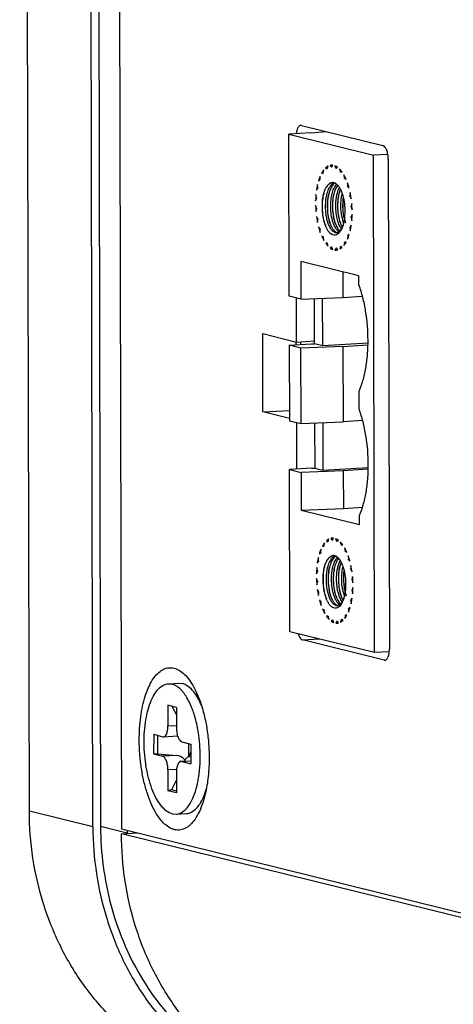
# Model space of a CAD drawing. Header units: millimetres. Extents: x 0 to 2731, y -3524 to -2222.
# Tile 59 of 221: x 1453 to 1471, y -3311 to -3271. Entities that reach past the tile are written whole.
import ezdxf

# ---------------------------------------------------------------- set-up
doc = ezdxf.new("R2010")
doc.units = ezdxf.units.MM
doc.header["$LTSCALE"] = 46.255
doc.layers.add('00_COMPONENTS', color=7, linetype='CONTINUOUS')

msp = doc.modelspace()

# ---------------------------------------------------------------- linework, layer by layer
at = {"layer": '00_COMPONENTS', "color": 7}
for p, q in [((1453.362, -3302.769), (1452.969, -3125.035)), ((1455.942, -3303.406), (1455.549, -3125.672)), ((1455.863, -3125.667), (1456.256, -3303.401)), ((1456.711, -3126.157), (1457.103, -3303.494)), ((1464.799, -3275.267), (1463.896, -3275.32)), ((1464.412, -3274.962), (1467.723, -3275.78)), ((1464.799, -3275.267), (1465.425, -3275.212)), ((1463.911, -3281.893), (1463.896, -3275.32)), ((1463.896, -3275.32), (1467.337, -3276.17)), ((1467.922, -3276.136), (1467.337, -3276.17)), ((1467.382, -3296.346), (1467.337, -3276.17)), ((1467.939, -3276.33), (1467.983, -3296.208)), ((1465.3, -3276.879), (1465.321, -3276.76)), ((1465.471, -3276.678), (1465.392, -3276.683)), ((1465.392, -3276.683), (1465.449, -3276.718)), ((1465.461, -3276.709), (1465.495, -3276.609)), ((1465.685, -3276.573), (1465.574, -3276.58)), ((1465.574, -3276.58), (1465.627, -3276.647)), ((1465.64, -3276.646), (1465.633, -3276.647)), ((1465.64, -3276.646), (1465.685, -3276.573)), ((1465.767, -3276.594), (1465.812, -3276.689)), ((1465.812, -3276.689), (1465.836, -3276.687)), ((1465.825, -3276.696), (1465.878, -3276.655)), ((1465.958, -3276.724), (1465.992, -3276.84)), ((1465.992, -3276.84), (1466.053, -3276.836)), ((1466.004, -3276.855), (1466.061, -3276.848)), ((1465.107, -3277.203), (1465.161, -3277.169)), ((1465.169, -3277.146), (1465.174, -3277.015)), ((1465.289, -3276.892), (1465.232, -3276.895)), ((1465.232, -3276.895), (1465.29, -3276.895)), ((1466.133, -3276.961), (1466.154, -3277.09)), ((1466.154, -3277.09), (1466.198, -3277.087)), ((1466.208, -3277.109), (1466.164, -3277.111)), ((1466.164, -3277.111), (1466.222, -3277.139)), ((1466.28, -3277.288), (1466.286, -3277.422)), ((1465.024, -3277.585), (1465.07, -3277.519)), ((1465.075, -3277.491), (1465.066, -3277.358)), ((1466.286, -3277.422), (1466.323, -3277.42)), ((1466.331, -3277.447), (1466.295, -3277.449)), ((1466.295, -3277.449), (1466.349, -3277.51)), ((1466.39, -3277.685), (1466.381, -3277.814)), ((1464.989, -3278.016), (1465.025, -3277.921)), ((1465.027, -3277.891), (1465.003, -3277.764)), ((1466.381, -3277.814), (1466.414, -3277.812)), ((1466.419, -3277.842), (1466.387, -3277.844)), ((1466.387, -3277.844), (1466.433, -3277.933)), ((1465.026, -3278.318), (1464.989, -3278.206)), ((1465.004, -3278.465), (1465.028, -3278.349)), ((1466.455, -3278.122), (1466.432, -3278.238)), ((1466.432, -3278.238), (1466.464, -3278.236)), ((1466.466, -3278.267), (1466.434, -3278.269)), ((1466.434, -3278.269), (1466.47, -3278.382)), ((1465.073, -3278.744), (1465.026, -3278.654)), ((1465.069, -3278.903), (1465.078, -3278.774)), ((1466.466, -3278.694), (1466.433, -3278.696)), ((1466.433, -3278.696), (1466.457, -3278.824)), ((1466.471, -3278.572), (1466.435, -3278.666)), ((1466.435, -3278.666), (1466.468, -3278.664)), ((1465.165, -3279.139), (1465.111, -3279.078)), ((1465.179, -3279.299), (1465.173, -3279.165)), ((1466.421, -3279.094), (1466.384, -3279.096)), ((1466.384, -3279.096), (1466.394, -3279.23)), ((1466.436, -3279.002), (1466.389, -3279.069)), ((1466.389, -3279.069), (1466.426, -3279.067)), ((1465.295, -3279.476), (1465.238, -3279.448)), ((1465.327, -3279.627), (1465.306, -3279.497)), ((1466.291, -3279.441), (1466.285, -3279.572)), ((1466.336, -3279.439), (1466.291, -3279.441)), ((1466.353, -3279.385), (1466.299, -3279.419)), ((1466.299, -3279.419), (1466.343, -3279.416)), ((1465.455, -3279.733), (1465.398, -3279.74)), ((1465.502, -3279.864), (1465.468, -3279.748)), ((1465.634, -3279.892), (1465.582, -3279.933)), ((1465.582, -3279.933), (1465.661, -3279.928)), ((1465.692, -3279.994), (1465.647, -3279.899)), ((1465.819, -3279.941), (1465.775, -3280.014)), ((1465.775, -3280.014), (1465.885, -3280.008)), ((1465.833, -3279.941), (1465.826, -3279.941)), ((1465.885, -3280.008), (1465.833, -3279.941)), ((1465.999, -3279.879), (1465.965, -3279.978)), ((1466.023, -3279.877), (1465.999, -3279.879)), ((1466.068, -3279.905), (1466.011, -3279.87)), ((1466.159, -3279.708), (1466.139, -3279.828)), ((1466.22, -3279.705), (1466.159, -3279.708)), ((1466.227, -3279.692), (1466.17, -3279.692)), ((1464.381, -3280.481), (1464.384, -3282.01)), ((1466.746, -3281.065), (1464.381, -3280.481)), ((1466.093, -3280.904), (1466.095, -3281.936)), ((1466.747, -3281.431), (1466.746, -3281.065)), ((1464.384, -3282.01), (1463.911, -3281.893)), ((1464.216, -3283.746), (1464.212, -3281.968)), ((1464.384, -3282.01), (1466.095, -3281.936)), ((1464.942, -3283.815), (1464.938, -3281.986)), ((1465.276, -3283.898), (1465.272, -3281.972)), ((1466.095, -3281.936), (1466.89, -3281.889)), ((1462.847, -3286.584), (1462.84, -3283.406)), ((1462.84, -3283.406), (1464.216, -3283.746)), ((1463.915, -3283.879), (1464.818, -3283.826)), ((1463.915, -3283.879), (1463.922, -3286.938)), ((1464.388, -3283.996), (1463.915, -3283.879)), ((1464.195, -3283.863), (1464.195, -3283.741)), ((1464.216, -3283.746), (1464.942, -3283.704)), ((1466.099, -3283.922), (1464.388, -3283.996)), ((1464.395, -3287.054), (1464.388, -3283.996)), ((1464.39, -3283.851), (1464.39, -3283.736)), ((1464.818, -3283.826), (1464.942, -3283.815)), ((1465.276, -3283.898), (1464.942, -3283.815)), ((1467.116, -3283.79), (1465.276, -3283.898)), ((1466.099, -3283.922), (1467.115, -3283.862)), ((1466.099, -3283.922), (1466.106, -3286.98)), ((1466.758, -3286.475), (1466.756, -3285.744)), ((1462.847, -3286.584), (1463.921, -3286.52)), ((1463.922, -3286.849), (1462.847, -3286.584)), ((1463.922, -3286.938), (1464.395, -3287.054)), ((1464.227, -3288.906), (1464.223, -3287.012)), ((1464.395, -3287.054), (1466.106, -3286.98)), ((1464.949, -3287.03), (1464.953, -3288.86)), ((1465.283, -3287.016), (1465.287, -3288.942)), ((1466.901, -3286.934), (1466.106, -3286.98)), ((1464.829, -3288.87), (1463.927, -3288.923)), ((1464.829, -3288.87), (1464.953, -3288.86)), ((1464.953, -3288.86), (1465.287, -3288.942)), ((1465.287, -3288.942), (1467.127, -3288.834)), ((1463.927, -3288.923), (1464.4, -3289.04)), ((1463.941, -3295.497), (1463.927, -3288.923)), ((1466.111, -3288.966), (1464.4, -3289.04)), ((1464.4, -3289.04), (1464.403, -3290.569)), ((1467.126, -3288.906), (1466.111, -3288.966)), ((1466.111, -3288.966), (1466.114, -3290.495)), ((1466.114, -3290.495), (1466.894, -3290.449)), ((1464.403, -3290.569), (1466.114, -3290.495)), ((1464.403, -3290.569), (1466.768, -3291.154)), ((1466.768, -3291.154), (1466.767, -3290.788)), ((1465.266, -3292.027), (1465.323, -3292.028)), ((1465.334, -3292.012), (1465.354, -3291.892)), ((1465.505, -3291.81), (1465.425, -3291.815)), ((1465.425, -3291.815), (1465.482, -3291.85)), ((1465.494, -3291.841), (1465.528, -3291.742)), ((1465.718, -3291.705), (1465.608, -3291.712)), ((1465.608, -3291.712), (1465.66, -3291.779)), ((1465.674, -3291.778), (1465.666, -3291.779)), ((1465.674, -3291.779), (1465.718, -3291.706)), ((1465.801, -3291.726), (1465.846, -3291.821)), ((1465.846, -3291.821), (1465.87, -3291.82)), ((1465.859, -3291.828), (1465.911, -3291.787)), ((1465.991, -3291.856), (1466.025, -3291.972)), ((1466.025, -3291.972), (1466.086, -3291.969)), ((1466.038, -3291.987), (1466.095, -3291.98)), ((1465.14, -3292.335), (1465.194, -3292.301)), ((1465.202, -3292.278), (1465.208, -3292.147)), ((1466.166, -3292.093), (1466.187, -3292.222)), ((1466.187, -3292.222), (1466.232, -3292.22)), ((1466.241, -3292.241), (1466.198, -3292.244)), ((1466.198, -3292.244), (1466.255, -3292.272)), ((1466.314, -3292.421), (1466.32, -3292.555)), ((1465.057, -3292.717), (1465.104, -3292.651)), ((1465.109, -3292.624), (1465.099, -3292.49)), ((1466.32, -3292.555), (1466.357, -3292.552)), ((1466.364, -3292.579), (1466.328, -3292.581)), ((1466.328, -3292.581), (1466.382, -3292.642)), ((1466.424, -3292.817), (1466.415, -3292.946)), ((1465.022, -3293.148), (1465.058, -3293.053)), ((1465.06, -3293.023), (1465.036, -3292.896)), ((1466.415, -3292.946), (1466.448, -3292.944)), ((1466.453, -3292.974), (1466.42, -3292.976)), ((1466.42, -3292.976), (1466.467, -3293.066)), ((1466.489, -3293.255), (1466.465, -3293.37)), ((1465.059, -3293.451), (1465.023, -3293.338)), ((1465.038, -3293.597), (1465.061, -3293.482)), ((1466.465, -3293.37), (1466.497, -3293.369)), ((1466.499, -3293.4), (1466.467, -3293.401)), ((1466.467, -3293.401), (1466.504, -3293.514)), ((1465.106, -3293.876), (1465.06, -3293.786)), ((1465.103, -3294.035), (1465.112, -3293.906)), ((1466.499, -3293.827), (1466.466, -3293.829)), ((1466.466, -3293.829), (1466.49, -3293.956)), ((1466.504, -3293.704), (1466.468, -3293.799)), ((1466.468, -3293.799), (1466.501, -3293.797)), ((1465.198, -3294.271), (1465.144, -3294.21)), ((1465.213, -3294.431), (1465.207, -3294.297)), ((1466.454, -3294.226), (1466.418, -3294.228)), ((1466.418, -3294.228), (1466.427, -3294.362)), ((1466.469, -3294.135), (1466.423, -3294.201)), ((1466.423, -3294.201), (1466.459, -3294.199)), ((1465.329, -3294.608), (1465.271, -3294.58)), ((1465.36, -3294.759), (1465.339, -3294.63)), ((1466.193, -3294.84), (1466.172, -3294.96)), ((1466.254, -3294.837), (1466.193, -3294.84)), ((1466.261, -3294.825), (1466.203, -3294.824)), ((1466.324, -3294.574), (1466.319, -3294.705)), ((1466.369, -3294.571), (1466.324, -3294.574)), ((1466.386, -3294.517), (1466.332, -3294.551)), ((1466.332, -3294.551), (1466.376, -3294.549)), ((1465.489, -3294.865), (1465.432, -3294.872)), ((1465.432, -3294.872), (1465.489, -3294.869)), ((1465.535, -3294.996), (1465.501, -3294.88)), ((1465.668, -3295.024), (1465.615, -3295.065)), ((1465.615, -3295.065), (1465.695, -3295.06)), ((1465.726, -3295.126), (1465.681, -3295.031)), ((1465.853, -3295.074), (1465.808, -3295.146)), ((1465.808, -3295.146), (1465.919, -3295.14)), ((1465.866, -3295.073), (1465.86, -3295.073)), ((1465.919, -3295.14), (1465.866, -3295.073)), ((1466.032, -3295.011), (1465.998, -3295.11)), ((1466.056, -3295.01), (1466.032, -3295.011)), ((1466.101, -3295.037), (1466.044, -3295.002)), ((1467.382, -3296.346), (1463.941, -3295.497)), ((1467.769, -3296.651), (1464.458, -3295.834)), ((1467.979, -3296.311), (1467.382, -3296.346)), ((1459.008, -3297.612), (1459.429, -3297.587)), ((1459.008, -3297.617), (1459.167, -3297.628)), ((1459.429, -3297.587), (1459.587, -3297.603)), ((1458.993, -3298.475), (1458.992, -3299.318)), ((1459.338, -3298.567), (1458.993, -3298.475)), ((1459.145, -3298.516), (1459.337, -3298.87)), ((1459.338, -3298.567), (1459.336, -3299.41)), ((1458.411, -3299.66), (1458.41, -3300.454)), ((1458.411, -3299.66), (1458.777, -3299.757)), ((1458.563, -3299.701), (1458.562, -3300.449)), ((1458.777, -3299.757), (1458.807, -3299.759)), ((1458.807, -3299.761), (1459.382, -3299.727)), ((1459.551, -3299.963), (1459.916, -3300.06)), ((1459.821, -3300.035), (1459.821, -3300.559)), ((1458.41, -3300.454), (1458.562, -3300.449)), ((1458.41, -3300.454), (1458.776, -3300.551)), ((1458.562, -3300.449), (1459.345, -3300.518)), ((1459.916, -3300.372), (1459.821, -3300.559)), ((1459.916, -3300.06), (1459.915, -3300.854)), ((1459.52, -3300.753), (1459.916, -3300.73)), ((1459.55, -3300.757), (1459.52, -3300.755)), ((1459.55, -3300.757), (1459.915, -3300.854)), ((1459.681, -3300.692), (1459.916, -3300.468)), ((1459.821, -3300.559), (1459.916, -3300.568)), ((1459.916, -3300.585), (1459.821, -3300.559)), ((1458.99, -3301.104), (1458.989, -3301.947)), ((1459.334, -3301.196), (1459.333, -3302.039)), ((1459.334, -3301.512), (1459.13, -3301.912)), ((1459.13, -3301.912), (1458.989, -3301.947)), ((1459.333, -3302.039), (1458.989, -3301.947)), ((1459.333, -3301.966), (1459.13, -3301.912)), ((1459.16, -3302.886), (1459.318, -3302.897)), ((1459.319, -3302.902), (1459.739, -3302.878)), ((1457.103, -3303.494), (1483.251, -3309.953)), ((1457.331, -3303.551), (1457.331, -3303.679)), ((1457.104, -3303.693), (1457.753, -3303.655)), ((1483.337, -3310.173), (1457.104, -3303.693)), ((1457.331, -3303.666), (1457.332, -3303.679))]:
    msp.add_line(p, q, dxfattribs=at)
at = {"layer": '00_COMPONENTS', "color": 4}
for p, q in [((1464.458, -3295.834), (1465.142, -3295.793)), ((1467.769, -3296.651), (1467.825, -3296.648)), ((1458.992, -3299.318), (1459.33, -3299.299)), ((1459.345, -3300.518), (1458.776, -3300.551)), ((1459.55, -3300.757), (1459.909, -3300.736)), ((1459.328, -3301.084), (1458.99, -3301.104)), ((1453.362, -3302.769), (1455.942, -3303.406)), ((1457.331, -3303.666), (1456.256, -3303.401))]:
    msp.add_line(p, q, dxfattribs=at)
at = {"layer": '00_COMPONENTS', "color": 7}
msp.add_lwpolyline([(1466.111, -3278.449), (1466.104, -3278.36), (1466.1, -3278.27), (1466.099, -3278.181), (1466.101, -3278.092), (1466.105, -3278.004), (1466.113, -3277.917), (1466.115, -3277.902)], dxfattribs=at)
for centre, radius, start, end in [((1466.071, -3277.395), 0.927, 146.2473, 147.4366), ((1465.713, -3277.076), 0.445, 124.4366, 126.3769), ((1465.648, -3276.89), 0.319, 93.4009, 103.3164), ((1465.651, -3276.947), 0.301, 92.0017, 94.5223), ((1465.647, -3276.89), 0.319, 83.2111, 93.3185), ((1465.603, -3277.084), 0.447, 60.1953, 62.1306), ((1465.559, -3277.092), 0.541, 53.86, 57.7891), ((1465.282, -3277.443), 0.931, 39.1935, 40.3796), ((1466.815, -3277.751), 1.754, 159.8295, 160.6072), ((1465.68, -3277.457), 0.187, 91.7421, 93.3099), ((1465.68, -3277.46), 0.189, 84.3358, 91.7195), ((1464.583, -3277.884), 1.759, 26.0544, 26.8305), ((1467.767, -3278.005), 2.74, 169.2072, 169.7848), ((1465.647, -3277.549), 0.286, 57.3278, 62.6048), ((1463.667, -3278.247), 2.746, 16.892, 17.4688), ((1462.728, -3278.45), 3.741, 7.9314, 11.7998), ((1468.665, -3278.094), 3.677, 174.8507, 178.7853), ((1468.571, -3278.103), 3.551, 176.575, 177.061), ((1467.154, -3278.138), 1.878, 166.5585, 168.1842), ((1462.882, -3278.438), 3.554, 9.6228, 10.1084), ((1469.021, -3278.1), 4.034, 181.498, 185.1877), ((1468.886, -3278.108), 3.866, 183.1133, 183.5724), ((1462.573, -3278.479), 3.866, 3.1133, 3.5724), ((1462.438, -3278.487), 4.034, 1.498, 5.1877), ((1468.731, -3278.138), 3.741, 187.9314, 191.7998), ((1468.577, -3278.15), 3.554, 189.6228, 190.1084), ((1462.888, -3278.484), 3.551, 356.575, 357.061), ((1462.795, -3278.494), 3.677, 354.8507, 358.7853), ((1467.792, -3278.341), 2.746, 196.892, 197.4688), ((1466.873, -3278.49), 1.573, 199.3762, 200.1711), ((1464.612, -3278.575), 1.551, 346.5542, 346.8013), ((1464.598, -3278.571), 1.566, 346.8011, 346.9439), ((1463.692, -3278.583), 2.74, 349.2072, 349.7848), ((1466.876, -3278.703), 1.759, 206.0544, 206.8305), ((1464.644, -3278.837), 1.754, 339.8295, 340.6072), ((1466.177, -3279.144), 0.931, 219.1935, 220.3796), ((1465.856, -3279.504), 0.447, 240.1953, 242.1306), ((1465.812, -3279.697), 0.319, 263.2111, 273.3185), ((1465.809, -3279.641), 0.301, 272.0017, 274.5223), ((1465.812, -3279.698), 0.319, 273.4009, 283.3164), ((1465.747, -3279.512), 0.445, 304.4366, 306.3769), ((1465.702, -3279.509), 0.54, 308.9302, 312.7265), ((1465.388, -3279.193), 0.927, 326.2473, 327.4366), ((1466.105, -3292.527), 0.927, 146.2473, 147.4366), ((1465.746, -3292.208), 0.445, 124.4366, 126.3769), ((1465.681, -3292.022), 0.319, 93.4009, 103.3164), ((1465.684, -3292.079), 0.301, 92.0017, 94.5223), ((1465.681, -3292.022), 0.319, 83.2111, 93.3185), ((1465.637, -3292.216), 0.447, 60.1953, 62.1306), ((1465.592, -3292.224), 0.541, 53.86, 57.7891), ((1465.316, -3292.575), 0.931, 39.1935, 40.3796), ((1466.849, -3292.883), 1.754, 159.8295, 160.6072), ((1465.714, -3292.589), 0.187, 91.7421, 93.3099), ((1465.714, -3292.592), 0.189, 84.3358, 91.7195), ((1465.681, -3292.681), 0.286, 57.3278, 62.6048), ((1464.617, -3293.016), 1.759, 26.0544, 26.8305), ((1467.801, -3293.137), 2.74, 169.2072, 169.7848), ((1467.188, -3293.27), 1.878, 166.5585, 168.1842), ((1463.701, -3293.379), 2.746, 16.892, 17.4688), ((1462.762, -3293.582), 3.741, 7.9314, 11.7998), ((1468.698, -3293.226), 3.677, 174.8507, 178.7853), ((1468.605, -3293.236), 3.551, 176.575, 177.061), ((1462.916, -3293.57), 3.554, 9.6228, 10.1084), ((1462.472, -3293.619), 4.034, 1.498, 5.1877), ((1469.055, -3293.233), 4.034, 181.498, 185.1877), ((1468.92, -3293.241), 3.866, 183.1133, 183.5724), ((1468.795, -3293.327), 2.663, 184.5974, 185.4003), ((1462.607, -3293.611), 3.866, 3.1133, 3.5724), ((1468.765, -3293.27), 3.741, 187.9314, 191.7998), ((1468.611, -3293.282), 3.554, 189.6228, 190.1084), ((1464.646, -3293.707), 1.551, 346.5542, 346.8009), ((1464.631, -3293.704), 1.566, 346.8007, 346.9446), ((1462.922, -3293.617), 3.551, 356.575, 357.061), ((1462.828, -3293.626), 3.677, 354.8507, 358.7853), ((1467.826, -3293.473), 2.746, 196.892, 197.4688), ((1466.906, -3293.623), 1.573, 199.3762, 200.1711), ((1463.726, -3293.715), 2.74, 349.2072, 349.7848), ((1466.909, -3293.836), 1.759, 206.0544, 206.8305), ((1465.422, -3294.325), 0.927, 326.2473, 327.4366), ((1464.678, -3293.969), 1.754, 339.8295, 340.6072), ((1466.211, -3294.277), 0.931, 219.1935, 220.3796), ((1465.89, -3294.636), 0.447, 240.1953, 242.1306), ((1465.846, -3294.83), 0.319, 263.2111, 273.3185), ((1465.842, -3294.773), 0.301, 272.0017, 274.5223), ((1465.845, -3294.83), 0.319, 273.4009, 283.3164), ((1465.78, -3294.644), 0.445, 304.4366, 306.3769), ((1465.735, -3294.641), 0.54, 308.9302, 312.7265), ((1466.905, -3296.212), 1.078, 354.7149, 0.2063), ((1456.268, -3300.044), 3.971, 18.2163, 21.0148), ((1455.82, -3300.192), 4.443, 15.8082, 18.2266), ((1455.598, -3300.257), 4.674, 15.586, 15.8273), ((1454.079, -3300.559), 6.224, 4.1973, 6.5858), ((1454.061, -3300.56), 6.242, 3.3799, 4.2001), ((1454.203, -3300.554), 6.1, 359.9443, 3.3947), ((1454.412, -3300.552), 5.891, 358.9746, 359.9288), ((1456.424, -3300.837), 3.856, 345.7433, 347.7808), ((1455.931, -3300.731), 4.36, 347.794, 350.5822), ((1455.615, -3300.676), 4.681, 350.5514, 350.8287)]:
    msp.add_arc(centre, radius, start, end, dxfattribs=at)
for major_axis, ratio, start_param, end_param in [((0.259, -0.438), 0.909827, 1.778875, 2.564273), ((0.28, 0.504), 0.375779, -0.813257, -0.690246)]:
    msp.add_ellipse((1459.344, -3301.014), major_axis=major_axis, ratio=ratio, start_param=start_param, end_param=end_param, dxfattribs=at)
for points, knots in [([(1464.383, -3274.96), (1464.372, -3274.96), (1464.349, -3274.966), (1464.318, -3274.987), (1464.289, -3275.018), (1464.253, -3275.077), (1464.22, -3275.173), (1464.206, -3275.257), (1464.202, -3275.302)], [0, 0, 0, 0, 0.080169, 0.16806, 0.26905, 0.385749, 0.666383, 1, 1, 1, 1]), ([(1464.412, -3274.962), (1464.409, -3274.962), (1464.4, -3274.96), (1464.39, -3274.959), (1464.383, -3274.96)], [0, 0, 0, 0, 0.25441, 1, 1, 1, 1]), ([(1467.939, -3276.33), (1467.939, -3276.265), (1467.931, -3276.169), (1467.904, -3276.047), (1467.878, -3275.965), (1467.846, -3275.895), (1467.802, -3275.828), (1467.756, -3275.788), (1467.723, -3275.78)], [0, 0, 0, 0, 0.315028, 0.465349, 0.604698, 0.729379, 0.836934, 1, 1, 1, 1]), ([(1465.321, -3276.76), (1465.313, -3276.77), (1465.28, -3276.813), (1465.252, -3276.859), (1465.232, -3276.895)], [0, 0, 0, 0, 0.237223, 1, 1, 1, 1]), ([(1465.495, -3276.609), (1465.486, -3276.614), (1465.449, -3276.635), (1465.415, -3276.661), (1465.392, -3276.683)], [0, 0, 0, 0, 0.238576, 1, 1, 1, 1]), ([(1465.847, -3276.634), (1465.841, -3276.63), (1465.815, -3276.615), (1465.788, -3276.602), (1465.767, -3276.594)], [0, 0, 0, 0, 0.258817, 1, 1, 1, 1]), ([(1466.061, -3276.848), (1466.053, -3276.836), (1466.021, -3276.793), (1465.986, -3276.752), (1465.958, -3276.724)], [0, 0, 0, 0, 0.263055, 1, 1, 1, 1]), ([(1465.174, -3277.015), (1465.168, -3277.03), (1465.143, -3277.092), (1465.121, -3277.155), (1465.107, -3277.203)], [0, 0, 0, 0, 0.240181, 1, 1, 1, 1]), ([(1465.505, -3277.361), (1465.528, -3277.335), (1465.577, -3277.292), (1465.64, -3277.272), (1465.67, -3277.271)], [0, 0, 0, 0, 0.535752, 1, 1, 1, 1]), ([(1465.506, -3277.36), (1465.519, -3277.347), (1465.551, -3277.32), (1465.607, -3277.285), (1465.653, -3277.273), (1465.675, -3277.271)], [0, 0, 0, 0, 0.279537, 0.654187, 1, 1, 1, 1]), ([(1465.699, -3277.271), (1465.706, -3277.272), (1465.733, -3277.276), (1465.76, -3277.286), (1465.779, -3277.296)], [0, 0, 0, 0, 0.240927, 1, 1, 1, 1]), ([(1466.222, -3277.139), (1466.215, -3277.124), (1466.187, -3277.063), (1466.157, -3277.003), (1466.133, -3276.961)], [0, 0, 0, 0, 0.259717, 1, 1, 1, 1]), ([(1466.349, -3277.51), (1466.343, -3277.491), (1466.323, -3277.416), (1466.299, -3277.342), (1466.28, -3277.288)], [0, 0, 0, 0, 0.256175, 1, 1, 1, 1]), ([(1465.066, -3277.358), (1465.062, -3277.376), (1465.045, -3277.451), (1465.032, -3277.527), (1465.024, -3277.585)], [0, 0, 0, 0, 0.243599, 1, 1, 1, 1]), ([(1465.311, -3277.753), (1465.315, -3277.734), (1465.325, -3277.696), (1465.339, -3277.651), (1465.352, -3277.617), (1465.36, -3277.592), (1465.372, -3277.57), (1465.385, -3277.54), (1465.399, -3277.511), (1465.414, -3277.484), (1465.426, -3277.465), (1465.437, -3277.449), (1465.444, -3277.438), (1465.45, -3277.43), (1465.458, -3277.43), (1465.467, -3277.426), (1465.472, -3277.414), (1465.473, -3277.405), (1465.474, -3277.4)], [0, 0, 0, 0, 0.148047, 0.288968, 0.356675, 0.423742, 0.485973, 0.5487, 0.670197, 0.728388, 0.784808, 0.839633, 0.86757, 0.890539, 0.909643, 0.930012, 0.959317, 1, 1, 1, 1]), ([(1465.393, -3278.179), (1465.396, -3278.086), (1465.411, -3277.908), (1465.467, -3277.663), (1465.551, -3277.464), (1465.632, -3277.358), (1465.677, -3277.321)], [0, 0, 0, 0, 0.301974, 0.577451, 0.812159, 1, 1, 1, 1]), ([(1465.474, -3277.4), (1465.476, -3277.396), (1465.486, -3277.383), (1465.497, -3277.37), (1465.505, -3277.361)], [0, 0, 0, 0, 0.255275, 1, 1, 1, 1]), ([(1465.728, -3277.336), (1465.676, -3277.384), (1465.588, -3277.524), (1465.538, -3277.678), (1465.517, -3277.765)], [0, 0, 0, 0, 0.44126, 1, 1, 1, 1]), ([(1465.6, -3278.167), (1465.603, -3278.081), (1465.617, -3277.916), (1465.665, -3277.686), (1465.738, -3277.493), (1465.808, -3277.385), (1465.847, -3277.344)], [0, 0, 0, 0, 0.294772, 0.567017, 0.804371, 1, 1, 1, 1]), ([(1465.884, -3277.381), (1465.847, -3277.431), (1465.782, -3277.552), (1465.742, -3277.682), (1465.725, -3277.753)], [0, 0, 0, 0, 0.45608, 1, 1, 1, 1]), ([(1465.779, -3277.296), (1465.774, -3277.299), (1465.757, -3277.311), (1465.74, -3277.324), (1465.728, -3277.336)], [0, 0, 0, 0, 0.241398, 1, 1, 1, 1]), ([(1465.802, -3277.309), (1465.829, -3277.326), (1465.883, -3277.374), (1465.952, -3277.468), (1466.015, -3277.585), (1466.09, -3277.778), (1466.153, -3278.053), (1466.17, -3278.284), (1466.171, -3278.403)], [0, 0, 0, 0, 0.082543, 0.179792, 0.291976, 0.417759, 0.699635, 1, 1, 1, 1]), ([(1465.808, -3278.154), (1465.812, -3278.029), (1465.831, -3277.847), (1465.892, -3277.623), (1465.932, -3277.523), (1465.955, -3277.478)], [0, 0, 0, 0, 0.539201, 0.782441, 1, 1, 1, 1]), ([(1465.993, -3277.547), (1465.987, -3277.562), (1465.963, -3277.625), (1465.944, -3277.691), (1465.932, -3277.741)], [0, 0, 0, 0, 0.237605, 1, 1, 1, 1]), ([(1465.391, -3279.026), (1465.354, -3278.93), (1465.312, -3278.776), (1465.28, -3278.564), (1465.26, -3278.342), (1465.261, -3278.069), (1465.286, -3277.854), (1465.311, -3277.753)], [0, 0, 0, 0, 0.238441, 0.367283, 0.498344, 0.758398, 1, 1, 1, 1]), ([(1465.389, -3279.012), (1465.356, -3278.919), (1465.304, -3278.716), (1465.266, -3278.399), (1465.267, -3278.073), (1465.294, -3277.857), (1465.316, -3277.753)], [0, 0, 0, 0, 0.233741, 0.489852, 0.751146, 1, 1, 1, 1]), ([(1465.517, -3277.765), (1465.509, -3277.797), (1465.481, -3277.932), (1465.468, -3278.07), (1465.465, -3278.175)], [0, 0, 0, 0, 0.238427, 1, 1, 1, 1]), ([(1465.576, -3278.937), (1465.547, -3278.846), (1465.504, -3278.652), (1465.473, -3278.35), (1465.476, -3278.043), (1465.503, -3277.841), (1465.523, -3277.744)], [0, 0, 0, 0, 0.237959, 0.494143, 0.753289, 1, 1, 1, 1]), ([(1465.725, -3277.753), (1465.717, -3277.785), (1465.689, -3277.92), (1465.676, -3278.058), (1465.673, -3278.162)], [0, 0, 0, 0, 0.238429, 1, 1, 1, 1]), ([(1465.786, -3278.935), (1465.758, -3278.845), (1465.714, -3278.653), (1465.681, -3278.355), (1465.683, -3278.051), (1465.707, -3277.85), (1465.726, -3277.753)], [0, 0, 0, 0, 0.236873, 0.492457, 0.75188, 1, 1, 1, 1]), ([(1465.932, -3277.741), (1465.925, -3277.773), (1465.897, -3277.908), (1465.883, -3278.045), (1465.88, -3278.15)], [0, 0, 0, 0, 0.238399, 1, 1, 1, 1]), ([(1465.99, -3278.91), (1465.962, -3278.818), (1465.918, -3278.623), (1465.888, -3278.32), (1465.892, -3278.012), (1465.919, -3277.81), (1465.94, -3277.713)], [0, 0, 0, 0, 0.238264, 0.494634, 0.753716, 1, 1, 1, 1]), ([(1466.016, -3278.142), (1466.017, -3278.106), (1466.024, -3277.968), (1466.044, -3277.83), (1466.068, -3277.731)], [0, 0, 0, 0, 0.259721, 1, 1, 1, 1]), ([(1466.111, -3277.883), (1466.108, -3277.904), (1466.096, -3277.988), (1466.09, -3278.074), (1466.088, -3278.138)], [0, 0, 0, 0, 0.24502, 1, 1, 1, 1]), ([(1465.837, -3279.314), (1465.808, -3279.316), (1465.742, -3279.3), (1465.656, -3279.23), (1465.578, -3279.121), (1465.51, -3278.977), (1465.455, -3278.803), (1465.415, -3278.606), (1465.393, -3278.396), (1465.391, -3278.251), (1465.393, -3278.179)], [0, 0, 0, 0, 0.06774, 0.149023, 0.250454, 0.372862, 0.513824, 0.669039, 0.833111, 1, 1, 1, 1]), ([(1465.465, -3278.175), (1465.461, -3278.312), (1465.475, -3278.574), (1465.534, -3278.83), (1465.577, -3278.947)], [0, 0, 0, 0, 0.524655, 1, 1, 1, 1]), ([(1465.901, -3279.246), (1465.877, -3279.226), (1465.83, -3279.174), (1465.745, -3279.037), (1465.663, -3278.813), (1465.606, -3278.504), (1465.597, -3278.281), (1465.6, -3278.167)], [0, 0, 0, 0, 0.083108, 0.181294, 0.419853, 0.700897, 1, 1, 1, 1]), ([(1465.673, -3278.162), (1465.669, -3278.299), (1465.683, -3278.562), (1465.742, -3278.819), (1465.784, -3278.935)], [0, 0, 0, 0, 0.524682, 1, 1, 1, 1]), ([(1466.037, -3279.155), (1465.996, -3279.099), (1465.925, -3278.961), (1465.854, -3278.722), (1465.811, -3278.447), (1465.805, -3278.253), (1465.808, -3278.154)], [0, 0, 0, 0, 0.199436, 0.442543, 0.715392, 1, 1, 1, 1]), ([(1465.88, -3278.15), (1465.876, -3278.287), (1465.89, -3278.549), (1465.949, -3278.806), (1465.992, -3278.923)], [0, 0, 0, 0, 0.524681, 1, 1, 1, 1]), ([(1466.126, -3278.91), (1466.084, -3278.794), (1466.026, -3278.539), (1466.012, -3278.278), (1466.016, -3278.142)], [0, 0, 0, 0, 0.475742, 1, 1, 1, 1]), ([(1466.088, -3278.138), (1466.083, -3278.275), (1466.098, -3278.537), (1466.157, -3278.794), (1466.2, -3278.91)], [0, 0, 0, 0, 0.524561, 1, 1, 1, 1]), ([(1466.155, -3278.735), (1466.15, -3278.712), (1466.131, -3278.617), (1466.118, -3278.522), (1466.111, -3278.449)], [0, 0, 0, 0, 0.243493, 1, 1, 1, 1]), ([(1466.171, -3278.403), (1466.173, -3278.494), (1466.168, -3278.669), (1466.142, -3278.843), (1466.123, -3278.925)], [0, 0, 0, 0, 0.518819, 1, 1, 1, 1]), ([(1465.111, -3279.078), (1465.116, -3279.097), (1465.137, -3279.171), (1465.16, -3279.245), (1465.179, -3279.299)], [0, 0, 0, 0, 0.256175, 1, 1, 1, 1]), ([(1465.504, -3279.255), (1465.483, -3279.22), (1465.442, -3279.145), (1465.407, -3279.067), (1465.391, -3279.026)], [0, 0, 0, 0, 0.480999, 1, 1, 1, 1]), ([(1465.88, -3279.373), (1465.852, -3279.391), (1465.79, -3279.418), (1465.684, -3279.407), (1465.585, -3279.349), (1465.53, -3279.29), (1465.504, -3279.255)], [0, 0, 0, 0, 0.228826, 0.449964, 0.699689, 1, 1, 1, 1]), ([(1465.577, -3278.947), (1465.595, -3278.996), (1465.634, -3279.085), (1465.718, -3279.22), (1465.811, -3279.298), (1465.875, -3279.308)], [0, 0, 0, 0, 0.324594, 0.599182, 1, 1, 1, 1]), ([(1465.784, -3278.935), (1465.808, -3278.999), (1465.858, -3279.109), (1465.932, -3279.208), (1465.973, -3279.242)], [0, 0, 0, 0, 0.55988, 1, 1, 1, 1]), ([(1466.115, -3278.957), (1466.102, -3279.002), (1466.074, -3279.084), (1466.008, -3279.213), (1465.932, -3279.29), (1465.875, -3279.307)], [0, 0, 0, 0, 0.32056, 0.593201, 1, 1, 1, 1]), ([(1466.121, -3278.935), (1466.098, -3279.03), (1466.054, -3279.161), (1465.961, -3279.304), (1465.908, -3279.354), (1465.88, -3279.373)], [0, 0, 0, 0, 0.573099, 0.804362, 1, 1, 1, 1]), ([(1465.939, -3279.274), (1465.936, -3279.272), (1465.923, -3279.263), (1465.91, -3279.254), (1465.901, -3279.246)], [0, 0, 0, 0, 0.240999, 1, 1, 1, 1]), ([(1465.992, -3278.923), (1465.998, -3278.938), (1466.02, -3278.995), (1466.046, -3279.05), (1466.069, -3279.089)], [0, 0, 0, 0, 0.266505, 1, 1, 1, 1]), ([(1466.394, -3279.23), (1466.398, -3279.212), (1466.414, -3279.136), (1466.427, -3279.06), (1466.436, -3279.002)], [0, 0, 0, 0, 0.243599, 1, 1, 1, 1]), ([(1465.238, -3279.448), (1465.245, -3279.464), (1465.272, -3279.525), (1465.302, -3279.584), (1465.327, -3279.627)], [0, 0, 0, 0, 0.259717, 1, 1, 1, 1]), ([(1466.285, -3279.572), (1466.291, -3279.558), (1466.317, -3279.496), (1466.338, -3279.433), (1466.353, -3279.385)], [0, 0, 0, 0, 0.240181, 1, 1, 1, 1]), ([(1465.398, -3279.74), (1465.407, -3279.751), (1465.439, -3279.795), (1465.474, -3279.836), (1465.502, -3279.864)], [0, 0, 0, 0, 0.263055, 1, 1, 1, 1]), ([(1465.582, -3279.933), (1465.591, -3279.939), (1465.625, -3279.963), (1465.663, -3279.983), (1465.692, -3279.994)], [0, 0, 0, 0, 0.262823, 1, 1, 1, 1]), ([(1465.965, -3279.978), (1465.971, -3279.975), (1465.998, -3279.96), (1466.023, -3279.943), (1466.041, -3279.928)], [0, 0, 0, 0, 0.241867, 1, 1, 1, 1]), ([(1466.139, -3279.828), (1466.147, -3279.818), (1466.179, -3279.774), (1466.208, -3279.728), (1466.227, -3279.692)], [0, 0, 0, 0, 0.237223, 1, 1, 1, 1]), ([(1467.117, -3283.678), (1467.116, -3283.283), (1467.069, -3282.696), (1466.915, -3281.949), (1466.808, -3281.597), (1466.747, -3281.431)], [0, 0, 0, 0, 0.518387, 0.767264, 1, 1, 1, 1]), ([(1466.756, -3285.744), (1466.818, -3285.604), (1466.925, -3285.297), (1467.036, -3284.8), (1467.103, -3284.252), (1467.118, -3283.872), (1467.117, -3283.678)], [0, 0, 0, 0, 0.217219, 0.460231, 0.723452, 1, 1, 1, 1]), ([(1467.128, -3288.722), (1467.127, -3288.327), (1467.08, -3287.74), (1466.926, -3286.993), (1466.819, -3286.642), (1466.758, -3286.475)], [0, 0, 0, 0, 0.518387, 0.767264, 1, 1, 1, 1]), ([(1466.767, -3290.788), (1466.829, -3290.648), (1466.936, -3290.342), (1467.047, -3289.844), (1467.115, -3289.296), (1467.129, -3288.916), (1467.128, -3288.722)], [0, 0, 0, 0, 0.217219, 0.460231, 0.723452, 1, 1, 1, 1]), ([(1465.354, -3291.892), (1465.346, -3291.902), (1465.314, -3291.945), (1465.285, -3291.991), (1465.266, -3292.027)], [0, 0, 0, 0, 0.237223, 1, 1, 1, 1]), ([(1465.528, -3291.742), (1465.519, -3291.746), (1465.482, -3291.767), (1465.449, -3291.793), (1465.425, -3291.815)], [0, 0, 0, 0, 0.238576, 1, 1, 1, 1]), ([(1465.881, -3291.766), (1465.874, -3291.762), (1465.849, -3291.747), (1465.821, -3291.734), (1465.801, -3291.726)], [0, 0, 0, 0, 0.258817, 1, 1, 1, 1]), ([(1466.095, -3291.98), (1466.086, -3291.969), (1466.054, -3291.925), (1466.019, -3291.884), (1465.991, -3291.856)], [0, 0, 0, 0, 0.263055, 1, 1, 1, 1]), ([(1465.208, -3292.147), (1465.202, -3292.162), (1465.176, -3292.224), (1465.155, -3292.287), (1465.14, -3292.335)], [0, 0, 0, 0, 0.240181, 1, 1, 1, 1]), ([(1465.426, -3293.311), (1465.429, -3293.218), (1465.445, -3293.04), (1465.501, -3292.795), (1465.584, -3292.596), (1465.666, -3292.49), (1465.711, -3292.454)], [0, 0, 0, 0, 0.301974, 0.577451, 0.812159, 1, 1, 1, 1]), ([(1465.539, -3292.493), (1465.552, -3292.48), (1465.585, -3292.452), (1465.64, -3292.418), (1465.686, -3292.405), (1465.708, -3292.403)], [0, 0, 0, 0, 0.279537, 0.654187, 1, 1, 1, 1]), ([(1465.539, -3292.493), (1465.562, -3292.468), (1465.61, -3292.425), (1465.674, -3292.404), (1465.703, -3292.403)], [0, 0, 0, 0, 0.535752, 1, 1, 1, 1]), ([(1465.762, -3292.468), (1465.71, -3292.516), (1465.621, -3292.656), (1465.571, -3292.81), (1465.55, -3292.898)], [0, 0, 0, 0, 0.44126, 1, 1, 1, 1]), ([(1465.733, -3292.403), (1465.739, -3292.404), (1465.767, -3292.408), (1465.794, -3292.418), (1465.812, -3292.428)], [0, 0, 0, 0, 0.240927, 1, 1, 1, 1]), ([(1465.812, -3292.428), (1465.808, -3292.431), (1465.79, -3292.443), (1465.774, -3292.457), (1465.762, -3292.468)], [0, 0, 0, 0, 0.241398, 1, 1, 1, 1]), ([(1465.835, -3292.441), (1465.863, -3292.459), (1465.917, -3292.507), (1465.986, -3292.6), (1466.048, -3292.718), (1466.123, -3292.91), (1466.186, -3293.185), (1466.204, -3293.416), (1466.204, -3293.535)], [0, 0, 0, 0, 0.082543, 0.179792, 0.291976, 0.417759, 0.699635, 1, 1, 1, 1]), ([(1466.255, -3292.272), (1466.248, -3292.256), (1466.221, -3292.195), (1466.191, -3292.136), (1466.166, -3292.093)], [0, 0, 0, 0, 0.259717, 1, 1, 1, 1]), ([(1466.382, -3292.642), (1466.377, -3292.623), (1466.356, -3292.548), (1466.333, -3292.475), (1466.314, -3292.421)], [0, 0, 0, 0, 0.256175, 1, 1, 1, 1]), ([(1465.099, -3292.49), (1465.095, -3292.508), (1465.079, -3292.584), (1465.066, -3292.66), (1465.057, -3292.717)], [0, 0, 0, 0, 0.243599, 1, 1, 1, 1]), ([(1465.344, -3292.885), (1465.349, -3292.866), (1465.358, -3292.829), (1465.372, -3292.784), (1465.385, -3292.749), (1465.394, -3292.725), (1465.405, -3292.702), (1465.418, -3292.672), (1465.433, -3292.643), (1465.448, -3292.616), (1465.459, -3292.597), (1465.47, -3292.582), (1465.477, -3292.57), (1465.483, -3292.562), (1465.492, -3292.562), (1465.501, -3292.558), (1465.505, -3292.546), (1465.507, -3292.537), (1465.507, -3292.532)], [0, 0, 0, 0, 0.148047, 0.288968, 0.356675, 0.423742, 0.485973, 0.5487, 0.670197, 0.728388, 0.784808, 0.839633, 0.86757, 0.890539, 0.909643, 0.930012, 0.959317, 1, 1, 1, 1]), ([(1465.507, -3292.532), (1465.51, -3292.528), (1465.52, -3292.515), (1465.531, -3292.503), (1465.539, -3292.493)], [0, 0, 0, 0, 0.255275, 1, 1, 1, 1]), ([(1465.634, -3293.299), (1465.636, -3293.213), (1465.65, -3293.048), (1465.699, -3292.818), (1465.772, -3292.625), (1465.841, -3292.518), (1465.881, -3292.476)], [0, 0, 0, 0, 0.294772, 0.567017, 0.804371, 1, 1, 1, 1]), ([(1465.918, -3292.514), (1465.88, -3292.563), (1465.815, -3292.684), (1465.775, -3292.814), (1465.758, -3292.886)], [0, 0, 0, 0, 0.45608, 1, 1, 1, 1]), ([(1465.841, -3293.287), (1465.845, -3293.161), (1465.865, -3292.979), (1465.925, -3292.755), (1465.965, -3292.655), (1465.988, -3292.61)], [0, 0, 0, 0, 0.539201, 0.782441, 1, 1, 1, 1]), ([(1466.024, -3294.043), (1465.995, -3293.951), (1465.952, -3293.755), (1465.921, -3293.452), (1465.925, -3293.145), (1465.953, -3292.942), (1465.973, -3292.845)], [0, 0, 0, 0, 0.238264, 0.494634, 0.753716, 1, 1, 1, 1]), ([(1466.027, -3292.68), (1466.021, -3292.694), (1465.997, -3292.758), (1465.978, -3292.823), (1465.966, -3292.873)], [0, 0, 0, 0, 0.237605, 1, 1, 1, 1]), ([(1466.049, -3293.274), (1466.05, -3293.239), (1466.058, -3293.1), (1466.078, -3292.962), (1466.102, -3292.863)], [0, 0, 0, 0, 0.259721, 1, 1, 1, 1]), ([(1465.424, -3294.158), (1465.387, -3294.062), (1465.346, -3293.909), (1465.314, -3293.697), (1465.294, -3293.474), (1465.294, -3293.201), (1465.32, -3292.986), (1465.344, -3292.885)], [0, 0, 0, 0, 0.238441, 0.367283, 0.498344, 0.758398, 1, 1, 1, 1]), ([(1465.422, -3294.145), (1465.389, -3294.051), (1465.338, -3293.848), (1465.3, -3293.531), (1465.3, -3293.205), (1465.328, -3292.989), (1465.349, -3292.886)], [0, 0, 0, 0, 0.233741, 0.489852, 0.751146, 1, 1, 1, 1]), ([(1465.55, -3292.898), (1465.543, -3292.93), (1465.515, -3293.064), (1465.502, -3293.202), (1465.498, -3293.307)], [0, 0, 0, 0, 0.238427, 1, 1, 1, 1]), ([(1465.609, -3294.07), (1465.581, -3293.978), (1465.537, -3293.784), (1465.506, -3293.482), (1465.51, -3293.175), (1465.536, -3292.973), (1465.556, -3292.876)], [0, 0, 0, 0, 0.237959, 0.494143, 0.753289, 1, 1, 1, 1]), ([(1465.758, -3292.886), (1465.75, -3292.917), (1465.722, -3293.052), (1465.709, -3293.19), (1465.706, -3293.295)], [0, 0, 0, 0, 0.238429, 1, 1, 1, 1]), ([(1465.82, -3294.067), (1465.791, -3293.977), (1465.747, -3293.785), (1465.715, -3293.488), (1465.716, -3293.184), (1465.741, -3292.983), (1465.76, -3292.886)], [0, 0, 0, 0, 0.236873, 0.492457, 0.75188, 1, 1, 1, 1]), ([(1465.966, -3292.873), (1465.958, -3292.905), (1465.93, -3293.04), (1465.917, -3293.178), (1465.914, -3293.282)], [0, 0, 0, 0, 0.238399, 1, 1, 1, 1]), ([(1466.144, -3293.015), (1466.141, -3293.036), (1466.13, -3293.12), (1466.124, -3293.206), (1466.121, -3293.27)], [0, 0, 0, 0, 0.24502, 1, 1, 1, 1]), ([(1466.141, -3293.54), (1466.138, -3293.498), (1466.128, -3293.329), (1466.134, -3293.159), (1466.148, -3293.034)], [0, 0, 0, 0, 0.251903, 1, 1, 1, 1]), ([(1465.871, -3294.446), (1465.841, -3294.448), (1465.775, -3294.432), (1465.689, -3294.362), (1465.611, -3294.253), (1465.544, -3294.109), (1465.488, -3293.935), (1465.449, -3293.738), (1465.426, -3293.528), (1465.424, -3293.384), (1465.426, -3293.311)], [0, 0, 0, 0, 0.06774, 0.149023, 0.250454, 0.372862, 0.513824, 0.669039, 0.833111, 1, 1, 1, 1]), ([(1465.498, -3293.307), (1465.494, -3293.444), (1465.509, -3293.706), (1465.567, -3293.963), (1465.61, -3294.079)], [0, 0, 0, 0, 0.524655, 1, 1, 1, 1]), ([(1465.934, -3294.378), (1465.91, -3294.358), (1465.863, -3294.306), (1465.779, -3294.169), (1465.697, -3293.945), (1465.64, -3293.636), (1465.63, -3293.413), (1465.634, -3293.299)], [0, 0, 0, 0, 0.083108, 0.181294, 0.419853, 0.700897, 1, 1, 1, 1]), ([(1465.706, -3293.295), (1465.702, -3293.432), (1465.716, -3293.694), (1465.775, -3293.951), (1465.818, -3294.067)], [0, 0, 0, 0, 0.524682, 1, 1, 1, 1]), ([(1466.07, -3294.287), (1466.029, -3294.231), (1465.959, -3294.093), (1465.887, -3293.855), (1465.845, -3293.579), (1465.838, -3293.385), (1465.841, -3293.287)], [0, 0, 0, 0, 0.199436, 0.442543, 0.715392, 1, 1, 1, 1]), ([(1465.914, -3293.282), (1465.91, -3293.419), (1465.924, -3293.682), (1465.983, -3293.939), (1466.026, -3294.055)], [0, 0, 0, 0, 0.524681, 1, 1, 1, 1]), ([(1466.159, -3294.043), (1466.117, -3293.927), (1466.059, -3293.671), (1466.045, -3293.411), (1466.049, -3293.274)], [0, 0, 0, 0, 0.475742, 1, 1, 1, 1]), ([(1466.121, -3293.27), (1466.117, -3293.407), (1466.131, -3293.669), (1466.19, -3293.926), (1466.233, -3294.043)], [0, 0, 0, 0, 0.524561, 1, 1, 1, 1]), ([(1466.189, -3293.867), (1466.184, -3293.844), (1466.164, -3293.748), (1466.151, -3293.651), (1466.144, -3293.577)], [0, 0, 0, 0, 0.243442, 1, 1, 1, 1]), ([(1466.204, -3293.535), (1466.207, -3293.626), (1466.202, -3293.801), (1466.176, -3293.975), (1466.156, -3294.057)], [0, 0, 0, 0, 0.518818, 1, 1, 1, 1]), ([(1466.026, -3294.055), (1466.031, -3294.07), (1466.053, -3294.127), (1466.08, -3294.182), (1466.102, -3294.221)], [0, 0, 0, 0, 0.266505, 1, 1, 1, 1]), ([(1465.144, -3294.21), (1465.15, -3294.229), (1465.17, -3294.304), (1465.194, -3294.377), (1465.213, -3294.431)], [0, 0, 0, 0, 0.256175, 1, 1, 1, 1]), ([(1465.537, -3294.388), (1465.516, -3294.352), (1465.475, -3294.277), (1465.44, -3294.199), (1465.424, -3294.158)], [0, 0, 0, 0, 0.480999, 1, 1, 1, 1]), ([(1465.914, -3294.505), (1465.886, -3294.523), (1465.823, -3294.55), (1465.718, -3294.54), (1465.619, -3294.481), (1465.564, -3294.422), (1465.537, -3294.388)], [0, 0, 0, 0, 0.228827, 0.449965, 0.699689, 1, 1, 1, 1]), ([(1465.61, -3294.079), (1465.628, -3294.128), (1465.667, -3294.217), (1465.752, -3294.352), (1465.844, -3294.43), (1465.908, -3294.44)], [0, 0, 0, 0, 0.324594, 0.599182, 1, 1, 1, 1]), ([(1465.818, -3294.067), (1465.841, -3294.131), (1465.891, -3294.242), (1465.966, -3294.34), (1466.007, -3294.374)], [0, 0, 0, 0, 0.55988, 1, 1, 1, 1]), ([(1466.148, -3294.089), (1466.136, -3294.134), (1466.108, -3294.217), (1466.042, -3294.345), (1465.965, -3294.422), (1465.909, -3294.44)], [0, 0, 0, 0, 0.32056, 0.593201, 1, 1, 1, 1]), ([(1466.154, -3294.068), (1466.131, -3294.162), (1466.088, -3294.294), (1465.994, -3294.436), (1465.941, -3294.487), (1465.914, -3294.505)], [0, 0, 0, 0, 0.573097, 0.804361, 1, 1, 1, 1]), ([(1465.973, -3294.406), (1465.969, -3294.404), (1465.956, -3294.396), (1465.944, -3294.386), (1465.934, -3294.378)], [0, 0, 0, 0, 0.240999, 1, 1, 1, 1]), ([(1466.427, -3294.362), (1466.431, -3294.344), (1466.448, -3294.268), (1466.461, -3294.192), (1466.469, -3294.135)], [0, 0, 0, 0, 0.243599, 1, 1, 1, 1]), ([(1465.271, -3294.58), (1465.278, -3294.596), (1465.306, -3294.657), (1465.336, -3294.716), (1465.36, -3294.759)], [0, 0, 0, 0, 0.259717, 1, 1, 1, 1]), ([(1466.172, -3294.96), (1466.18, -3294.95), (1466.213, -3294.907), (1466.241, -3294.861), (1466.261, -3294.825)], [0, 0, 0, 0, 0.237223, 1, 1, 1, 1]), ([(1466.319, -3294.705), (1466.325, -3294.69), (1466.35, -3294.628), (1466.372, -3294.565), (1466.386, -3294.517)], [0, 0, 0, 0, 0.240181, 1, 1, 1, 1]), ([(1465.432, -3294.872), (1465.44, -3294.883), (1465.472, -3294.927), (1465.507, -3294.968), (1465.535, -3294.996)], [0, 0, 0, 0, 0.263055, 1, 1, 1, 1]), ([(1465.615, -3295.065), (1465.624, -3295.072), (1465.659, -3295.095), (1465.697, -3295.115), (1465.726, -3295.126)], [0, 0, 0, 0, 0.262823, 1, 1, 1, 1]), ([(1465.998, -3295.11), (1466.005, -3295.107), (1466.031, -3295.093), (1466.056, -3295.075), (1466.074, -3295.061)], [0, 0, 0, 0, 0.241867, 1, 1, 1, 1]), ([(1464.282, -3295.581), (1464.291, -3295.614), (1464.312, -3295.673), (1464.348, -3295.741), (1464.381, -3295.783), (1464.412, -3295.813), (1464.439, -3295.829), (1464.458, -3295.834)], [0, 0, 0, 0, 0.319903, 0.59499, 0.713841, 0.820181, 1, 1, 1, 1]), ([(1467.797, -3296.654), (1467.808, -3296.654), (1467.831, -3296.648), (1467.863, -3296.627), (1467.891, -3296.596), (1467.928, -3296.537), (1467.961, -3296.441), (1467.974, -3296.357), (1467.979, -3296.311)], [0, 0, 0, 0, 0.080169, 0.16806, 0.26905, 0.385749, 0.666383, 1, 1, 1, 1]), ([(1467.769, -3296.651), (1467.772, -3296.652), (1467.781, -3296.654), (1467.79, -3296.655), (1467.797, -3296.654)], [0, 0, 0, 0, 0.25441, 1, 1, 1, 1]), ([(1457.826, -3299.902), (1457.826, -3299.74), (1457.835, -3299.422), (1457.88, -3298.958), (1457.955, -3298.523), (1458.059, -3298.125), (1458.188, -3297.775), (1458.341, -3297.478), (1458.515, -3297.241), (1458.68, -3297.093), (1458.819, -3297.015), (1458.922, -3296.976), (1459.028, -3296.957), (1459.135, -3296.956), (1459.242, -3296.974), (1459.389, -3297.024), (1459.573, -3297.138), (1459.775, -3297.338), (1459.965, -3297.602), (1460.138, -3297.923), (1460.237, -3298.16), (1460.283, -3298.287)], [0, 0, 0, 0, 0.090944, 0.178769, 0.261954, 0.339159, 0.409315, 0.471729, 0.526255, 0.57355, 0.595052, 0.615535, 0.635427, 0.655209, 0.675374, 0.696378, 0.742273, 0.795113, 0.855777, 0.924269, 1, 1, 1, 1]), ([(1459.16, -3302.886), (1458.996, -3302.842), (1458.765, -3302.646), (1458.536, -3302.309), (1458.304, -3301.822), (1458.103, -3301.091), (1458.001, -3300.148), (1458.039, -3299.35), (1458.15, -3298.76), (1458.265, -3298.382), (1458.411, -3298.067), (1458.584, -3297.824), (1458.784, -3297.663), (1458.936, -3297.617), (1459.008, -3297.612)], [0, 0, 0, 0, 0.084923, 0.140391, 0.204471, 0.353135, 0.516818, 0.676977, 0.750247, 0.816311, 0.87403, 0.92297, 0.963979, 1, 1, 1, 1]), ([(1459.359, -3297.718), (1459.344, -3297.707), (1459.283, -3297.67), (1459.217, -3297.641), (1459.167, -3297.628)], [0, 0, 0, 0, 0.264742, 1, 1, 1, 1]), ([(1460.261, -3298.293), (1460.176, -3298.125), (1460.001, -3297.846), (1459.722, -3297.639), (1459.587, -3297.603)], [0, 0, 0, 0, 0.573405, 1, 1, 1, 1]), ([(1459.975, -3298.62), (1459.907, -3298.444), (1459.763, -3298.136), (1459.547, -3297.866), (1459.431, -3297.771)], [0, 0, 0, 0, 0.555976, 1, 1, 1, 1]), ([(1460.36, -3298.507), (1460.352, -3298.489), (1460.321, -3298.416), (1460.288, -3298.345), (1460.261, -3298.293)], [0, 0, 0, 0, 0.256743, 1, 1, 1, 1]), ([(1460.283, -3298.287), (1460.346, -3298.459), (1460.456, -3298.821), (1460.573, -3299.391), (1460.647, -3299.99), (1460.664, -3300.398), (1460.664, -3300.603)], [0, 0, 0, 0, 0.232661, 0.481444, 0.739638, 1, 1, 1, 1]), ([(1460.262, -3299.845), (1460.254, -3299.772), (1460.216, -3299.488), (1460.157, -3299.206), (1460.1, -3299.001)], [0, 0, 0, 0, 0.25739, 1, 1, 1, 1]), ([(1458.807, -3299.76), (1458.869, -3299.756), (1458.947, -3299.639), (1458.983, -3299.483), (1458.992, -3299.375), (1458.992, -3299.318)], [0, 0, 0, 0, 0.369811, 0.661829, 1, 1, 1, 1]), ([(1459.336, -3299.41), (1459.336, -3299.475), (1459.347, -3299.6), (1459.39, -3299.768), (1459.452, -3299.896), (1459.518, -3299.954), (1459.551, -3299.963)], [0, 0, 0, 0, 0.314004, 0.603891, 0.836198, 1, 1, 1, 1]), ([(1460.506, -3302.083), (1460.471, -3302.227), (1460.394, -3302.498), (1460.24, -3302.865), (1460.084, -3303.123), (1459.945, -3303.286), (1459.84, -3303.384), (1459.73, -3303.459), (1459.616, -3303.513), (1459.5, -3303.544), (1459.381, -3303.551), (1459.261, -3303.535), (1459.097, -3303.481), (1458.94, -3303.38), (1458.795, -3303.245), (1458.642, -3303.072), (1458.465, -3302.804), (1458.281, -3302.425), (1458.122, -3301.988), (1457.994, -3301.504), (1457.899, -3300.986), (1457.84, -3300.448), (1457.826, -3300.084), (1457.826, -3299.902)], [0, 0, 0, 0, 0.071932, 0.136105, 0.19193, 0.216787, 0.239752, 0.261064, 0.281074, 0.30024, 0.319108, 0.338257, 0.358236, 0.402308, 0.427109, 0.453941, 0.51385, 0.581905, 0.657217, 0.738436, 0.823898, 0.911742, 1, 1, 1, 1]), ([(1458.99, -3301.104), (1458.99, -3301.039), (1458.98, -3300.914), (1458.937, -3300.746), (1458.874, -3300.618), (1458.809, -3300.56), (1458.776, -3300.551)], [0, 0, 0, 0, 0.314004, 0.603891, 0.836198, 1, 1, 1, 1]), ([(1459.52, -3300.754), (1459.458, -3300.758), (1459.379, -3300.875), (1459.344, -3301.031), (1459.334, -3301.139), (1459.334, -3301.196)], [0, 0, 0, 0, 0.369811, 0.661829, 1, 1, 1, 1]), ([(1460.236, -3301.422), (1460.246, -3301.361), (1460.282, -3301.108), (1460.299, -3300.852), (1460.302, -3300.658)], [0, 0, 0, 0, 0.241826, 1, 1, 1, 1]), ([(1460.664, -3300.603), (1460.665, -3300.861), (1460.641, -3301.358), (1460.561, -3301.85), (1460.506, -3302.083)], [0, 0, 0, 0, 0.518787, 1, 1, 1, 1]), ([(1459.73, -3302.685), (1459.833, -3302.577), (1460.009, -3302.285), (1460.115, -3301.966), (1460.161, -3301.786)], [0, 0, 0, 0, 0.445453, 1, 1, 1, 1]), ([(1460.484, -3302.079), (1460.49, -3302.061), (1460.517, -3301.987), (1460.54, -3301.912), (1460.557, -3301.855)], [0, 0, 0, 0, 0.243098, 1, 1, 1, 1]), ([(1459.739, -3302.877), (1459.813, -3302.872), (1459.971, -3302.823), (1460.175, -3302.653), (1460.351, -3302.397), (1460.442, -3302.193), (1460.484, -3302.079)], [0, 0, 0, 0, 0.194362, 0.41699, 0.684165, 1, 1, 1, 1]), ([(1461.318, -3313.782), (1460.753, -3313.643), (1459.641, -3313.258), (1458.099, -3312.389), (1456.719, -3311.248), (1455.538, -3309.869), (1454.586, -3308.286), (1453.888, -3306.544), (1453.46, -3304.687), (1453.363, -3303.41), (1453.362, -3302.769)], [0, 0, 0, 0, 0.119471, 0.239692, 0.36132, 0.484848, 0.61055, 0.738468, 0.868414, 1, 1, 1, 1]), ([(1459.319, -3302.902), (1459.392, -3302.897), (1459.548, -3302.849), (1459.673, -3302.746), (1459.73, -3302.685)], [0, 0, 0, 0, 0.466527, 1, 1, 1, 1]), ([(1455.942, -3303.406), (1455.944, -3304.047), (1456.041, -3305.324), (1456.468, -3307.181), (1457.166, -3308.924), (1458.119, -3310.506), (1459.3, -3311.886), (1460.68, -3313.026), (1462.222, -3313.896), (1463.333, -3314.28), (1463.898, -3314.42)], [0, 0, 0, 0, 0.131586, 0.261532, 0.38945, 0.515152, 0.63868, 0.760308, 0.880529, 1, 1, 1, 1]), ([(1456.256, -3303.401), (1456.257, -3303.939), (1456.328, -3305.01), (1456.637, -3306.581), (1457.144, -3308.078), (1457.839, -3309.474), (1458.71, -3310.739), (1459.739, -3311.851), (1460.907, -3312.786), (1461.767, -3313.282), (1462.21, -3313.493)], [0, 0, 0, 0, 0.130743, 0.260141, 0.387885, 0.513782, 0.637776, 0.759961, 0.880578, 1, 1, 1, 1]), ([(1465.06, -3314.706), (1464.494, -3314.567), (1463.383, -3314.183), (1461.841, -3313.313), (1460.461, -3312.173), (1459.28, -3310.793), (1458.328, -3309.21), (1457.629, -3307.468), (1457.202, -3305.611), (1457.105, -3304.334), (1457.104, -3303.693)], [0, 0, 0, 0, 0.119471, 0.239692, 0.36132, 0.484848, 0.61055, 0.738468, 0.868414, 1, 1, 1, 1])]:
    msp.add_open_spline(points, degree=3, knots=knots, dxfattribs=at)
for points in [[(1465.71, -3277.298), (1465.72, -3277.292), (1465.731, -3277.286), (1465.743, -3277.281)], [(1465.677, -3277.321), (1465.688, -3277.313), (1465.698, -3277.305), (1465.71, -3277.298)], [(1465.875, -3279.307), (1465.863, -3279.311), (1465.85, -3279.313), (1465.837, -3279.314)], [(1465.711, -3292.454), (1465.721, -3292.445), (1465.732, -3292.437), (1465.743, -3292.431)], [(1465.743, -3292.431), (1465.754, -3292.424), (1465.765, -3292.418), (1465.776, -3292.413)], [(1465.909, -3294.44), (1465.896, -3294.443), (1465.884, -3294.446), (1465.871, -3294.446)], [(1459.431, -3297.771), (1459.408, -3297.752), (1459.384, -3297.734), (1459.359, -3297.718)]]:
    msp.add_open_spline(points, degree=3, dxfattribs=at)

doc.saveas('drawing.dxf')
